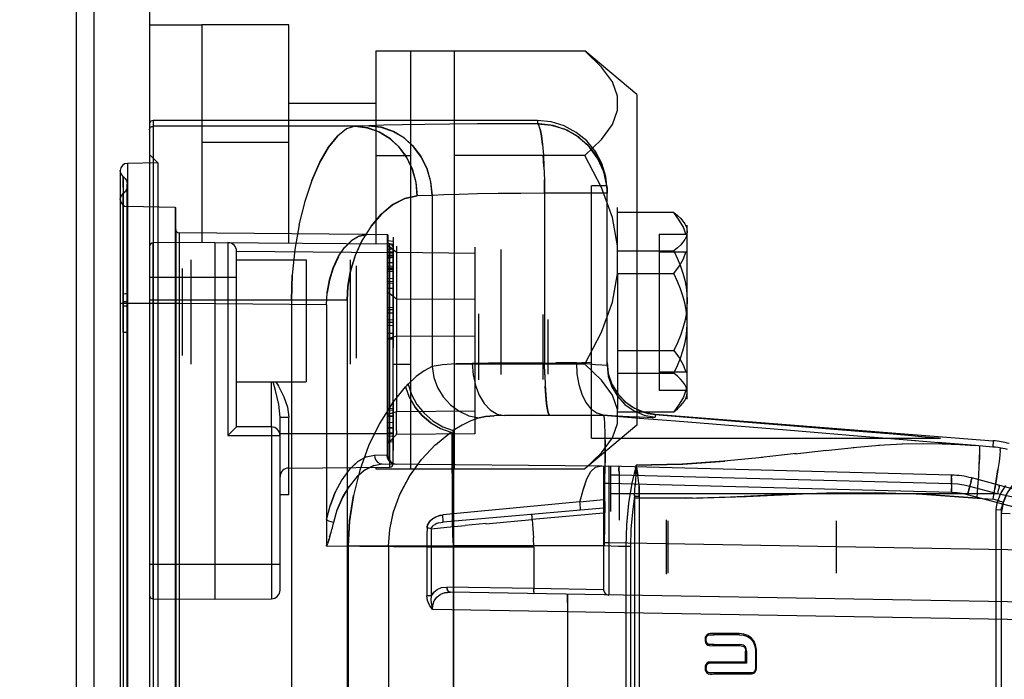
# Model space of a CAD drawing. Header units: millimetres. Extents: x 0 to 1249, y 0 to 420.
# Tile 70 of 104: x 382.91 to 386.69, y 262.34 to 264.86. Entities that reach past the tile are written whole.
import ezdxf

# ---------------------------------------------------------------- set-up
doc = ezdxf.new("R2010")
doc.units = ezdxf.units.MM
doc.header["$LTSCALE"] = 32.67
doc.linetypes.add('CENTER', pattern=[0.6, 0.375, -0.075, 0.075, -0.075])
doc.linetypes.add('PHANTOM', pattern=[0.8, 0.45, -0.05, 0.1, -0.05, 0.1, -0.05])
doc.layers.get('0').update_dxf_attribs({"linetype": 'CONTINUOUS'})
for name, color, linetype in [('ASSY', 7, 'CONTINUOUS'), ('AXIS', 7, 'CONTINUOUS'), ('CHAMFER', 7, 'CONTINUOUS'), ('CRV2', 7, 'CONTINUOUS'), ('DRIV_DIM', 7, 'CONTINUOUS'), ('ROUND', 7, 'CONTINUOUS')]:
    doc.layers.add(name, color=color, linetype=linetype)
doc.styles.get("Standard").update_dxf_attribs({"font": 'txt', "width": 0.8})
doc.dimstyles.new('DIMSTYLE_3', dxfattribs={"dimtxt": 3.8, "dimasz": 1.8, "dimexe": 2, "dimexo": 1.5, "dimgap": 0.95, "dimtad": 1, "dimdec": 3, "dimlfac": 15, "dimdsep": 46, "dimtxsty": 'STANDARD', "dimblk": 'OPEN', "dimblk1": 'OPEN', "dimblk2": 'OPEN', "dimcen": 0.09, "dimadec": 0, "dimazin": 0, "dimtp": 0.001, "dimtm": 0.001, "dimtfac": 1, "dimtdec": 3, "dimtofl": 0, "dimtmove": 0, "dimatfit": 3, "dimldrblk": 'OPEN', "dimfxl": 1, "dimtolj": 1, "dimarcsym": 0})

# ---------------------------------------------------------------- blocks, each defined once
blk = doc.blocks.new('_OPEN')
at = {"color": 0, "linetype": 'BYBLOCK'}
for p, q in [((0, 0), (-1, 0.342)), ((-1, -0.342), (0, 0)), ((-1, 0), (0, 0))]:
    blk.add_line(p, q, dxfattribs=at)
blk = doc.blocks.new('*D4')
at = {"layer": 'DRIV_DIM', "color": 2, "linetype": 'CONTINUOUS'}
for p, q in [((374.4739, 282.8771), (461.1618, 282.8771)), ((459.1618, 282.8771), (459.1618, 269.5438)), ((459.1618, 256.2104), (459.1618, 269.5438)), ((437.3264, 256.2104), (461.1618, 256.2104))]:
    blk.add_line(p, q, dxfattribs=at)
at = {"layer": 'DRIV_DIM', "color": 2, "linetype": 'CONTINUOUS', "xscale": 1.8, "yscale": 1.8, "zscale": 1.8}
for p, rotation in [((459.1618, 282.8771), 90), ((459.1618, 256.2104), 270)]:
    blk.add_blockref('_OPEN', p, dxfattribs=dict(at, rotation=rotation))

msp = doc.modelspace()

# ---------------------------------------------------------------- linework, layer by layer
at = {"color": 7, "linetype": 'CONTINUOUS'}
for p, q in [((383.943757, 264.843781), (383.610423, 264.843781)), ((383.610423, 264.843781), (383.610423, 264.010011)), ((383.943757, 264.007975), (383.943757, 264.843781)), ((384.27709, 264.743781), (385.078464, 264.743781)), ((384.27709, 264.743781), (384.27709, 264.005066)), ((384.410423, 264.743781), (384.410423, 263.143781)), ((384.57709, 264.743781), (384.57709, 263.143781)), ((385.27709, 264.577114), (385.078464, 264.743781)), ((383.943757, 264.393781), (383.610423, 264.393781)), ((384.27709, 264.343781), (384.410423, 264.343781)), ((385.078464, 264.343781), (384.57709, 264.343781)), ((383.660423, 264.010448), (383.42364, 264.008381)), ((383.660423, 264.010448), (384.33054, 264.0046)), ((383.660423, 264.010448), (383.660423, 262.643781)), ((383.743757, 263.303781), (383.743757, 263.976677)), ((384.343757, 263.162962), (384.343757, 263.991267)), ((384.343757, 263.543781), (384.410423, 263.543781)), ((385.078464, 263.543781), (384.57709, 263.543781)), ((383.910423, 262.679006), (383.910423, 263.341077)), ((383.743811, 263.303781), (383.710714, 263.270448)), ((383.87709, 263.303781), (383.743757, 263.303781)), ((385.27709, 263.310448), (385.078464, 263.143781)), ((383.943466, 263.146251), (384.33054, 263.149629)), ((383.943757, 263.043781), (383.943757, 263.146251)), ((384.27709, 263.149162), (384.27709, 263.143781)), ((384.27709, 263.143781), (385.078464, 263.143781)), ((383.943757, 263.043781), (383.910423, 263.043781)), ((383.42364, 262.645847), (383.660423, 262.643781)), ((383.660423, 262.643781), (383.877381, 262.645674))]:
    msp.add_line(p, q, dxfattribs=at)
at = {"color": 9, "linetype": 'CONTINUOUS'}
for p, q in [((383.410423, 264.463784), (383.410423, 257.423778)), ((383.423757, 264.477119), (383.423757, 257.410442)), ((384.198792, 264.455388), (383.423757, 264.455388)), ((384.250169, 264.457243), (384.198792, 264.455388)), ((384.89709, 264.477119), (384.89709, 264.46533)), ((384.902796, 264.465269), (384.89709, 264.46533)), ((383.441897, 264.315434), (383.410423, 264.347462)), ((384.921798, 264.29968), (384.919286, 264.345407)), ((383.441897, 264.315434), (383.325406, 264.313401)), ((383.325406, 264.313401), (383.325406, 257.574161)), ((383.298157, 264.285712), (383.298157, 257.602018)), ((383.298902, 264.279697), (383.298157, 264.285709)), ((383.301175, 264.273466), (383.298884, 264.279771)), ((383.309497, 264.263317), (383.304888, 264.267706)), ((383.30938, 264.263475), (383.309245, 264.263544)), ((383.309254, 264.263513), (383.317411, 264.255149)), ((383.309477, 264.263342), (383.317524, 264.254989)), ((383.30968, 264.262018), (383.309499, 264.263315)), ((383.309513, 264.221797), (383.30968, 264.262018)), ((383.309538, 264.263276), (383.309538, 264.263443)), ((383.30946, 264.237111), (383.309511, 264.178896)), ((383.317411, 264.255149), (383.322797, 264.24464)), ((383.322755, 264.244735), (383.324819, 264.23343)), ((383.324823, 257.654386), (383.324823, 264.233613)), ((384.923977, 264.198704), (384.923382, 264.250159)), ((385.162754, 264.227114), (385.103757, 264.227114)), ((383.309492, 264.197679), (383.309408, 264.197068)), ((383.309548, 264.197657), (383.309492, 264.1976)), ((384.492697, 264.190617), (384.436297, 264.188762)), ((384.492697, 264.190617), (384.492697, 263.534943)), ((385.163757, 264.198704), (384.923977, 264.198704)), ((384.923977, 264.198704), (384.923977, 263.548654)), ((385.163757, 263.540551), (385.163757, 264.210412)), ((383.309365, 264.094218), (383.309553, 264.179964)), ((383.509006, 264.14429), (383.325406, 264.147495)), ((384.005189, 264.167363), (383.983003, 264.077719)), ((383.509006, 264.14429), (383.509006, 257.743272)), ((383.983104, 264.078154), (383.966922, 263.983015)), ((383.309392, 264.050207), (383.309517, 263.812892)), ((383.309593, 263.985087), (383.309401, 264.0602)), ((384.243187, 264.040675), (383.52364, 264.046954)), ((384.321069, 264.039995), (384.321069, 263.194891)), ((384.323597, 264.039973), (384.323597, 263.194847)), ((383.42364, 262.645847), (383.42364, 264.008381)), ((383.710714, 264.010009), (383.710714, 263.270448)), ((384.343597, 264.013539), (384.323597, 264.016455)), ((384.343597, 264.002492), (384.323597, 264.006018)), ((384.343597, 264.001388), (384.323597, 264.004914)), ((384.356963, 263.971615), (384.323597, 263.998845)), ((384.33054, 263.149629), (384.33054, 264.0046)), ((384.33054, 263.971267), (383.743757, 263.976388)), ((383.966959, 263.98342), (383.957234, 263.885708)), ((384.343597, 263.984753), (384.323597, 263.9819)), ((384.323597, 263.976005), (384.343597, 263.974962)), ((384.323597, 263.961771), (384.343597, 263.962057)), ((384.33054, 263.971267), (384.343757, 263.971267)), ((384.65693, 263.968379), (384.356963, 263.971615)), ((383.309442, 263.940993), (383.309588, 263.859429)), ((384.323597, 263.95605), (384.343597, 263.955816)), ((384.323597, 263.954832), (384.343597, 263.955881)), ((384.323597, 263.950727), (384.343597, 263.95358)), ((384.323597, 263.93454), (384.343597, 263.933492)), ((384.323597, 263.933387), (384.343597, 263.932363)), ((383.957243, 263.886071), (383.954022, 263.788823)), ((383.954022, 263.788823), (383.957234, 263.885708)), ((384.343597, 263.912371), (384.323597, 263.911588)), ((384.323597, 263.911507), (384.343597, 263.91123)), ((384.323597, 263.907089), (384.343597, 263.90697)), ((384.323597, 263.899647), (384.343597, 263.900433)), ((383.309476, 263.855044), (383.309704, 263.782606)), ((383.410423, 263.877114), (383.743757, 263.877114)), ((384.323597, 263.873355), (384.343597, 263.872317)), ((384.323597, 263.861192), (384.343597, 263.861973)), ((383.309517, 263.812892), (383.3095, 258.016518)), ((383.309595, 263.815403), (383.309509, 263.767977)), ((384.323597, 263.834963), (384.343597, 263.833915)), ((384.356963, 263.792861), (384.323597, 263.820091)), ((383.510423, 263.777114), (383.298158, 263.777114)), ((384.167598, 263.788823), (383.410423, 263.788823)), ((383.510423, 263.776298), (383.510423, 258.111264)), ((384.088574, 263.771368), (383.52364, 263.776298)), ((383.52364, 263.776298), (383.52364, 258.111264)), ((383.954022, 263.788823), (383.954022, 258.098739)), ((384.167598, 263.788823), (384.167598, 258.098739)), ((384.65693, 263.791861), (384.356963, 263.792861)), ((383.30951, 263.767977), (383.309544, 258.053076)), ((384.323597, 263.761513), (384.343597, 263.762561)), ((384.323597, 263.753385), (384.343597, 263.754179)), ((384.323597, 263.741526), (384.343597, 263.740477)), ((384.323597, 263.741132), (384.343597, 263.740092)), ((384.917105, 263.734844), (384.917105, 263.486051)), ((384.93693, 263.714844), (384.93693, 263.506051)), ((383.309469, 263.667352), (383.324823, 263.667318)), ((384.323597, 263.693815), (384.343597, 263.692767)), ((384.356963, 263.651248), (384.323597, 263.640847)), ((384.323597, 263.644224), (384.343597, 263.643233)), ((384.323597, 263.641513), (384.343597, 263.640465)), ((384.65693, 263.650248), (384.356963, 263.651248)), ((384.923977, 263.548654), (384.975235, 263.54897)), ((384.924582, 263.503309), (384.923977, 263.548655)), ((385.023493, 263.549586), (384.9669, 263.548897)), ((385.046037, 263.550002), (385.007953, 263.54935)), ((384.492697, 263.534943), (384.499723, 263.493527)), ((384.924544, 263.504811), (384.926191, 263.460591)), ((384.339467, 263.393298), (384.391702, 263.4576)), ((384.339553, 263.393378), (384.29148, 263.316826)), ((384.356963, 263.362018), (384.323597, 263.351617)), ((384.65693, 263.364635), (384.356963, 263.362018)), ((383.910423, 263.341077), (383.943466, 263.341077)), ((383.943466, 263.146251), (383.943466, 263.341077)), ((385.14979, 263.347664), (384.770764, 263.347456)), ((384.998909, 263.348839), (385.052372, 263.349107)), ((385.085373, 263.349335), (385.149879, 263.349942)), ((385.348053, 263.352882), (385.348053, 263.341199)), ((383.877296, 263.294018), (383.877381, 263.270448)), ((384.291619, 263.317039), (384.249741, 263.230878)), ((384.505522, 263.235755), (384.565029, 263.28408)), ((384.533563, 263.304773), (384.574226, 263.290564)), ((384.574226, 263.290564), (384.574528, 263.179553)), ((383.710714, 263.270448), (383.910423, 263.270448)), ((383.877381, 263.270448), (383.877381, 262.645674)), ((384.343757, 263.277119), (383.910423, 263.277119)), ((384.356963, 263.274496), (384.323597, 263.240838)), ((384.65693, 263.277114), (384.356963, 263.274496)), ((385.103757, 263.260448), (386.439956, 263.260448)), ((386.346964, 263.2504), (386.138344, 263.26736)), ((386.464576, 263.240953), (386.282972, 263.255579)), ((386.575729, 263.232127), (386.42949, 263.243761)), ((386.6436, 263.250826), (386.64172, 263.226965)), ((384.452149, 263.178931), (384.505944, 263.236129)), ((385.883405, 263.20102), (386.004921, 263.214691)), ((386.000467, 263.214205), (386.110537, 263.22559)), ((386.106813, 263.225236), (386.20698, 263.23382)), ((386.204124, 263.233611), (386.295055, 263.239002)), ((386.293061, 263.238915), (386.375323, 263.240782)), ((386.374029, 263.240777), (386.448451, 263.23964)), ((386.575729, 263.232126), (386.514783, 263.236427)), ((386.64172, 263.226965), (386.575729, 263.232126)), ((384.321069, 263.194891), (384.272306, 263.195321)), ((384.272306, 263.195321), (384.273745, 263.185103)), ((384.323597, 263.194847), (384.321069, 263.194891)), ((384.574528, 263.179553), (384.574729, 263.025355)), ((385.888214, 263.201569), (385.754084, 263.186586)), ((384.292635, 263.163804), (384.302232, 263.161989)), ((384.302232, 263.161989), (385.143437, 263.154648)), ((385.150423, 263.154474), (385.150423, 262.680102)), ((386.48356, 263.119565), (385.1699, 263.153964)), ((385.17709, 263.153776), (385.17709, 262.980279)), ((384.147365, 263.101833), (384.121867, 263.054065)), ((384.204533, 263.112529), (384.174771, 263.076314)), ((385.209551, 263.119604), (385.17709, 263.119604)), ((386.48356, 263.086243), (385.209551, 263.119604)), ((385.209551, 263.119604), (385.209551, 262.946957)), ((386.48356, 263.119565), (386.483775, 263.117902)), ((386.483734, 263.093716), (386.48356, 263.086243)), ((386.483618, 263.081717), (386.483813, 263.094475)), ((386.483892, 263.112922), (386.483777, 263.117857)), ((386.483914, 263.107014), (386.483811, 263.094317)), ((386.483851, 263.100641), (386.483913, 263.106941)), ((386.483905, 263.105004), (386.483891, 263.113009)), ((386.558521, 263.096128), (386.555479, 263.083925)), ((386.558025, 263.094112), (386.559883, 263.101874)), ((386.559867, 263.101804), (386.560913, 263.10662)), ((386.561108, 263.108321), (386.560919, 263.106656)), ((389.257678, 262.385777), (386.561108, 263.108321)), ((384.121949, 263.054193), (384.102088, 263.00185)), ((385.170074, 263.087301), (385.150423, 263.087301)), ((386.482979, 263.052921), (385.170074, 263.087301)), ((385.170074, 263.087301), (385.170074, 262.860074)), ((386.483622, 263.081899), (386.482979, 263.052921)), ((386.482979, 263.052921), (386.483336, 263.067686)), ((386.659029, 263.047807), (386.553353, 263.076123)), ((385.059186, 263.016387), (384.533727, 262.967009)), ((384.574729, 263.02536), (384.574804, 262.848083)), ((385.150423, 263.024902), (385.059209, 263.016223)), ((386.659029, 263.047807), (385.17709, 263.047807)), ((385.268832, 263.03967), (385.268763, 263.030617)), ((385.491415, 263.03079), (385.268763, 263.030617)), ((385.268763, 263.030617), (385.268763, 261.378319)), ((385.273011, 263.039323), (385.268832, 263.03967)), ((385.272872, 263.039331), (385.279387, 263.039036)), ((385.2792, 263.039042), (385.286978, 263.038847)), ((385.286978, 263.038848), (385.286929, 263.030617)), ((385.286929, 263.030617), (385.286929, 261.378319)), ((387.374782, 262.821591), (386.545017, 263.043926)), ((386.581543, 263.031584), (386.642747, 263.026809)), ((386.660979, 263.021921), (386.642746, 263.026796)), ((386.796271, 263.018056), (386.659029, 263.047808)), ((386.668607, 263.019583), (386.660979, 263.021921)), ((386.67454, 263.017793), (386.679129, 263.016444)), ((386.678994, 263.016482), (386.680716, 263.016028)), ((384.330584, 262.911347), (384.345071, 262.979323)), ((385.150423, 262.993095), (384.535241, 262.939273)), ((386.653128, 262.986384), (386.653128, 261.335839)), ((386.673753, 262.984999), (386.675515, 262.995388)), ((386.673757, 262.984994), (386.673757, 258.902568)), ((384.095889, 262.944518), (384.088574, 262.948328)), ((384.09573, 262.944586), (384.105451, 262.94119)), ((384.105256, 262.941246), (384.11621, 262.938675)), ((384.534519, 262.95883), (384.533727, 262.967009)), ((384.535113, 262.951037), (384.534519, 262.958831)), ((384.535241, 262.939273), (384.535482, 262.94077)), ((384.699564, 262.93338), (384.876022, 262.949164)), ((384.875324, 262.961585), (384.875449, 262.95771)), ((384.875326, 262.964728), (384.875326, 262.961485)), ((384.875444, 262.957825), (384.875687, 262.95351)), ((384.875679, 262.953634), (384.876022, 262.949164)), ((385.150422, 262.973171), (384.876022, 262.949164)), ((384.105862, 262.899803), (384.107655, 262.905739)), ((384.107453, 262.90506), (384.109271, 262.911289)), ((384.109116, 262.910749), (384.110953, 262.917313)), ((384.110843, 262.916911), (384.112686, 262.923852)), ((384.112618, 262.923588), (384.114449, 262.930956)), ((384.114418, 262.930826), (384.11621, 262.938675)), ((384.489582, 262.914108), (384.485202, 262.915156)), ((384.489582, 262.914108), (384.489532, 262.656655)), ((384.489582, 262.914108), (384.549419, 262.919701)), ((384.489582, 262.914108), (384.491236, 262.918824)), ((384.494491, 262.92317), (384.491238, 262.918821)), ((384.549285, 262.919682), (384.620071, 262.926178)), ((384.699638, 262.933401), (384.620003, 262.926177)), ((384.096117, 262.86965), (384.097057, 262.872495)), ((384.10033, 262.882439), (384.103275, 262.89155)), ((384.102924, 262.890451), (384.104652, 262.895904)), ((384.104351, 262.894945), (384.106113, 262.900623)), ((384.882501, 262.843751), (384.8818, 262.878969)), ((384.473227, 262.843843), (384.088868, 262.847197)), ((384.090734, 262.853307), (384.090335, 262.852151)), ((384.326069, 262.847291), (384.171883, 262.847291)), ((384.171883, 262.847291), (384.171883, 259.04027)), ((384.573757, 262.847427), (384.326069, 262.847291)), ((384.326069, 262.847291), (384.326069, 259.04027)), ((384.489532, 262.843846), (384.473227, 262.843843)), ((384.473227, 262.843751), (384.473227, 262.656655)), ((384.882501, 262.843751), (384.489532, 262.843751)), ((385.152174, 262.8484), (384.573757, 262.848083)), ((384.574804, 262.848083), (384.574783, 258.949363)), ((384.882501, 262.843751), (384.882501, 262.685097)), ((385.170074, 262.860074), (385.150423, 262.860074)), ((387.374782, 262.821591), (385.170074, 262.860074)), ((385.253485, 262.845805), (385.235319, 262.845805)), ((385.235319, 262.845805), (385.235319, 261.378319)), ((385.253485, 262.845805), (385.253485, 261.378319)), ((383.910423, 262.777114), (383.410423, 262.777114)), ((384.882501, 262.685098), (384.549796, 262.690687)), ((384.882501, 262.685097), (384.882468, 262.680666)), ((385.150381, 262.680421), (384.882501, 262.685097)), ((385.169933, 262.70373), (385.170005, 262.665119)), ((384.489532, 262.656655), (384.473227, 262.656655)), ((384.499154, 262.670517), (384.48952, 262.656655)), ((384.501452, 262.637323), (384.510956, 262.651446)), ((384.510845, 262.65132), (384.524447, 262.662096)), ((384.54203, 262.668687), (384.563667, 262.670689)), ((388.447367, 262.602899), (384.563667, 262.670689)), ((384.882663, 262.672676), (384.882888, 262.669444)), ((384.882882, 262.669512), (384.883174, 262.667093)), ((385.170005, 262.665119), (385.170074, 262.660105)), ((384.494543, 262.605229), (384.496159, 262.621572)), ((388.440113, 262.536386), (384.494543, 262.605229)), ((384.49612, 262.621379), (384.501539, 262.637501)), ((385.573817, 262.508028), (385.57384, 262.512142)), ((385.670001, 262.508028), (385.670024, 262.512144)), ((385.551708, 262.47195), (385.550109, 262.468169)), ((385.574443, 262.470499), (385.574477, 262.466375)), ((385.670626, 262.470499), (385.670649, 262.466385)), ((385.731815, 262.451044), (385.73595, 262.451181)), ((385.698118, 262.444597), (385.694026, 262.444597)), ((385.538854, 262.380538), (385.542945, 262.380538)), ((385.569058, 262.399302), (385.569081, 262.403416)), ((385.731857, 262.398021), (385.73601, 262.398023)), ((385.573727, 262.361773), (385.57375, 262.357659)), ((385.716747, 262.361825), (385.717022, 262.357719))]:
    msp.add_line(p, q, dxfattribs=at)
at = {"color": 6, "linetype": 'CONTINUOUS'}
for p, q in [((384.89709, 264.477119), (383.423757, 264.477119)), ((383.441897, 264.315434), (383.441897, 257.572128)), ((385.103757, 263.260448), (385.103757, 264.227114)), ((383.510423, 263.776298), (383.510423, 264.144268)), ((385.203704, 263.997655), (385.203757, 264.143781)), ((385.418856, 264.125408), (385.203757, 264.125408)), ((385.470423, 263.410815), (385.470423, 264.076747)), ((383.510424, 264.060287), (383.51042, 263.776298)), ((383.52364, 264.046954), (383.52364, 263.776298)), ((384.323597, 264.039973), (384.243187, 264.040675)), ((385.363757, 264.042791), (385.465641, 264.042791)), ((385.363757, 264.042791), (385.363757, 263.444771)), ((385.470423, 264.03894), (385.465641, 264.042791)), ((384.343597, 264.030252), (384.343597, 263.800641)), ((384.323597, 263.961771), (384.343597, 263.961005)), ((384.356963, 263.971615), (384.356963, 263.792861)), ((384.65693, 263.99257), (384.65693, 263.277114)), ((384.75693, 263.983333), (384.75693, 263.504229)), ((385.203757, 263.977972), (385.418856, 263.977972)), ((385.465641, 263.973834), (385.363757, 263.973834)), ((385.470423, 263.969983), (385.465641, 263.973834)), ((383.570423, 263.543781), (383.570423, 263.94378)), ((384.180423, 263.543781), (384.180423, 263.943781)), ((384.323597, 263.95605), (384.343597, 263.954785)), ((383.53709, 263.577115), (383.53709, 263.910447)), ((384.203757, 263.567115), (384.203757, 263.920447)), ((384.323597, 263.918972), (384.343597, 263.920315)), ((384.323597, 263.911507), (384.343597, 263.912201)), ((385.203754, 263.890459), (385.203704, 263.370718)), ((385.203757, 263.891217), (385.418856, 263.891217)), ((384.323597, 263.855055), (384.343597, 263.856103)), ((384.343597, 263.833798), (384.323597, 263.834847)), ((383.52364, 263.776298), (383.510423, 263.776298)), ((384.088574, 263.771368), (384.088574, 262.850354)), ((384.343597, 263.800254), (384.343597, 263.607307)), ((384.670263, 263.736998), (384.670263, 263.483897)), ((384.323597, 263.713779), (384.343597, 263.714827)), ((384.323597, 263.705283), (384.343597, 263.705483)), ((384.357007, 263.720382), (384.357065, 263.690388)), ((384.323597, 263.662459), (384.343597, 263.663487)), ((384.323597, 263.661722), (384.343597, 263.66277)), ((384.357065, 263.690388), (384.356963, 263.651248)), ((384.356963, 263.651248), (384.356963, 263.362018)), ((385.203757, 263.596345), (385.418856, 263.596345)), ((385.203757, 263.509589), (385.418856, 263.509589)), ((385.465641, 263.513728), (385.363757, 263.513728)), ((385.470423, 263.517579), (385.465641, 263.513728)), ((385.363757, 263.444771), (385.465641, 263.444771)), ((385.470423, 263.448621), (385.465641, 263.444771)), ((384.343597, 263.406921), (384.343597, 263.213974)), ((384.323597, 263.374847), (384.343597, 263.375895)), ((384.323597, 263.36818), (384.343597, 263.369228)), ((385.203757, 263.362154), (385.418856, 263.362154)), ((384.323597, 263.347873), (384.343597, 263.346825)), ((384.323597, 263.346854), (384.343597, 263.343817)), ((384.323597, 263.32128), (384.343597, 263.322328)), ((385.14744, 263.350289), (385.149879, 263.349942)), ((385.149879, 263.349942), (385.14979, 263.347664)), ((385.347995, 263.351408), (385.640002, 263.327772)), ((385.348053, 263.352882), (386.6436, 263.250826)), ((385.640002, 263.327772), (385.86279, 263.309633)), ((384.323597, 263.302311), (384.343597, 263.30336)), ((384.323597, 263.301047), (384.343597, 263.299999)), ((384.323597, 263.282103), (384.343597, 263.281054)), ((385.86279, 263.309633), (386.032734, 263.295699)), ((386.032734, 263.295699), (386.162085, 263.285)), ((386.162085, 263.285), (386.259421, 263.276855)), ((384.323597, 263.268389), (384.343597, 263.269437)), ((384.323597, 263.254847), (384.343597, 263.253799)), ((384.323597, 263.24818), (384.343597, 263.247132)), ((384.323597, 263.24818), (384.343597, 263.247131)), ((384.356963, 263.274496), (384.357077, 263.278345)), ((386.259421, 263.276855), (386.331229, 263.270751)), ((386.331229, 263.270751), (386.38238, 263.266296)), ((386.38238, 263.266296), (386.416563, 263.263191)), ((386.439956, 263.260448), (386.440896, 263.260522)), ((386.670485, 263.213289), (386.668673, 263.195939)), ((386.670485, 263.213289), (386.670886, 263.222885)), ((385.155223, 263.081357), (385.155894, 263.16678)), ((386.66868, 263.196), (386.665533, 263.171608)), ((385.086092, 263.105479), (385.100874, 263.1336)), ((385.10077, 263.133463), (385.118922, 263.14977)), ((385.118813, 263.149716), (385.143186, 263.15465)), ((385.14394, 263.154644), (385.1699, 263.153964)), ((385.275176, 263.157984), (385.273399, 263.121698)), ((385.273416, 263.122104), (385.275176, 263.157984)), ((385.275176, 263.157984), (385.2814, 263.119436)), ((385.072577, 263.066108), (385.086132, 263.105582)), ((385.273416, 263.122104), (385.2715, 263.080968)), ((385.268831, 263.03967), (385.271553, 263.081968)), ((385.286119, 263.078238), (385.286978, 263.038848)), ((386.690783, 263.080007), (386.67285, 263.051097)), ((385.154461, 263.017933), (385.152174, 262.8484)), ((386.672878, 263.051152), (386.660979, 263.021921)), ((386.692214, 263.045282), (386.680716, 263.016028)), ((385.060413, 262.98522), (385.060933, 262.986552)), ((386.673753, 262.984999), (386.653128, 262.986384)), ((385.390423, 262.947948), (385.390423, 262.739614)), ((385.395735, 262.943781), (385.395735, 262.743781)), ((386.041757, 262.943781), (386.041757, 262.743781)), ((386.708137, 262.971144), (386.673762, 262.972513)), ((384.088574, 262.850921), (384.088721, 262.847197)), ((384.088721, 262.847197), (384.088574, 262.850354)), ((384.573757, 262.860445), (384.573757, 259.027117)), ((385.011866, 262.596199), (385.011866, 259.291362)), ((385.670001, 262.508028), (385.573817, 262.508028)), ((385.670024, 262.512144), (385.573857, 262.512155)), ((385.574443, 262.470499), (385.670626, 262.470499)), ((385.574466, 262.466385), (385.670649, 262.466385)), ((385.731815, 262.451044), (385.732082, 262.433775)), ((385.736231, 262.434069), (385.73595, 262.451204)), ((385.694026, 262.403416), (385.694026, 262.444597)), ((385.698118, 262.444597), (385.698118, 262.399302)), ((385.732082, 262.433775), (385.731857, 262.398021)), ((385.736013, 262.398023), (385.736231, 262.434069)), ((385.698118, 262.399302), (385.569058, 262.399302)), ((385.698118, 262.399302), (385.694026, 262.403416)), ((385.573727, 262.361773), (385.563778, 262.361593)), ((385.716747, 262.361825), (385.573727, 262.361773)), ((385.57375, 262.357659), (385.717022, 262.357719))]:
    msp.add_line(p, q, dxfattribs=at)
at = {"color": 7, "linetype": 'CONTINUOUS'}
for points in [[(385.078464, 264.343781), (385.142673, 264.405308), (385.183861, 264.462664), (385.203754, 264.51712), (385.203704, 264.570718), (385.183743, 264.625114), (385.142574, 264.682365), (385.078464, 264.743781)], [(385.078464, 263.543781), (385.142673, 263.666834), (385.183861, 263.781547), (385.203754, 263.890459), (385.203704, 263.997655), (385.183743, 264.106448), (385.142574, 264.22095), (385.078464, 264.343781)], [(385.078464, 263.143781), (385.142673, 263.205308), (385.183861, 263.262664), (385.203754, 263.31712), (385.203704, 263.370718), (385.183743, 263.425114), (385.142574, 263.482365), (385.078464, 263.543781)], [(383.87709, 263.303781), (383.877165, 263.310596), (383.877235, 263.330577), (383.877376, 263.477114)]]:
    msp.add_lwpolyline(points, dxfattribs=at)
at = {"color": 6, "linetype": 'CONTINUOUS'}
for points in [[(383.423757, 264.477119), (383.418654, 264.476104), (383.414329, 264.473214), (383.411438, 264.468888), (383.410423, 264.463784)], [(385.163757, 264.210412), (385.158632, 264.262448), (385.143456, 264.312482), (385.118811, 264.358593), (385.085645, 264.399009), (385.045235, 264.432176), (384.999131, 264.456821), (384.949109, 264.471996), (384.89709, 264.477119)], [(385.162754, 264.227114), (385.163008, 264.224804), (385.163475, 264.217907), (385.163757, 264.206452)], [(385.418856, 264.125408), (385.432995, 264.113873), (385.444623, 264.10289), (385.453965, 264.092306), (385.461171, 264.081982), (385.466311, 264.071808), (385.469394, 264.061731), (385.470423, 264.05169)], [(385.465641, 264.042791), (385.455766, 264.069144), (385.440361, 264.096383), (385.418856, 264.125408)], [(384.157661, 263.990228), (384.184595, 264.017371), (384.213445, 264.034672), (384.243187, 264.040675)], [(384.243187, 264.040675), (384.213902, 264.034853), (384.185063, 264.017742), (384.157962, 263.990651)], [(385.470423, 264.05169), (385.469394, 264.041648), (385.46631, 264.03157), (385.461169, 264.021396), (385.453963, 264.011072), (385.444621, 264.000489), (385.432993, 263.989506), (385.418856, 263.977972)], [(384.088574, 263.771368), (384.091274, 263.818564), (384.099804, 263.866771), (384.114145, 263.912989), (384.133727, 263.954714), (384.157962, 263.990651)], [(384.357002, 263.995583), (384.357038, 263.992749), (384.357078, 263.984565), (384.356963, 263.971615)], [(385.418856, 263.977972), (385.432995, 263.948116), (385.444623, 263.919685), (385.453965, 263.89229), (385.461171, 263.865568), (385.466311, 263.839233), (385.469394, 263.813149), (385.470423, 263.787159)], [(385.418856, 263.891217), (385.440576, 263.920538), (385.455934, 263.947804), (385.465641, 263.973834)], [(384.133927, 263.954959), (384.1142, 263.912499), (384.099765, 263.865693), (384.091278, 263.817796)], [(385.470423, 263.700403), (385.469394, 263.726396), (385.46631, 263.752482), (385.461169, 263.778818), (385.453963, 263.805541), (385.444621, 263.832935), (385.432993, 263.861363), (385.418856, 263.891217)], [(384.356963, 263.792861), (384.357078, 263.772995), (384.357007, 263.720382)], [(385.470423, 263.787159), (385.469394, 263.761166), (385.46631, 263.73508), (385.461169, 263.708744), (385.453963, 263.682021), (385.444621, 263.654627), (385.432993, 263.626199), (385.418856, 263.596345)], [(385.418856, 263.509589), (385.432995, 263.539446), (385.444623, 263.567877), (385.453965, 263.595272), (385.461171, 263.621994), (385.466311, 263.648329), (385.469394, 263.674413), (385.470423, 263.700403)], [(385.418856, 263.596345), (385.440576, 263.567023), (385.455934, 263.539758), (385.465641, 263.513728)], [(385.046037, 263.550001), (385.047834, 263.507014), (385.054744, 263.466112), (385.06643, 263.429155), (385.082346, 263.397822), (385.101764, 263.373544), (385.123796, 263.357445), (385.14744, 263.350289)], [(385.163757, 263.550955), (385.168303, 263.508912), (385.182299, 263.467656), (385.206366, 263.428874)], [(385.470423, 263.435872), (385.469394, 263.445914), (385.46631, 263.455991), (385.461169, 263.466166), (385.453963, 263.47649), (385.444621, 263.487073), (385.432993, 263.498056), (385.418856, 263.509589)], [(385.465641, 263.444771), (385.455766, 263.418418), (385.440361, 263.391179), (385.418856, 263.362154)], [(385.418856, 263.362154), (385.432995, 263.373688), (385.444623, 263.384672), (385.453965, 263.395256), (385.461171, 263.405579), (385.466311, 263.415754), (385.469394, 263.425831), (385.470423, 263.435872)], [(385.206366, 263.428874), (385.235061, 263.399179), (385.269239, 263.376011), (385.307447, 263.360356), (385.348053, 263.352882)], [(385.206366, 263.428874), (385.231919, 263.401428), (385.259791, 263.380578), (385.289478, 263.365418), (385.319354, 263.355885), (385.348053, 263.351403)], [(384.357016, 263.290155), (384.357077, 263.333941), (384.356963, 263.362018)], [(385.149808, 263.347641), (385.152282, 263.338585), (385.15412, 263.315211), (385.155325, 263.278012), (385.155905, 263.228035), (385.155894, 263.16678)], [(384.357016, 263.290155), (384.357077, 263.278343), (384.356963, 263.274496)], [(384.568456, 263.281787), (384.567127, 263.283164), (384.565029, 263.284081)], [(384.567128, 263.283163), (384.568442, 263.281788), (384.569226, 263.28017), (384.5697, 263.278376), (384.569996, 263.276421)], [(384.570269, 263.271997), (384.570197, 263.274266), (384.570017, 263.276381), (384.569705, 263.278345), (384.569242, 263.28016)], [(384.57017, 263.274305), (384.570257, 263.272024), (384.570275, 263.269574)], [(384.570279, 263.269541), (384.570224, 263.219405), (384.570408, 263.15951), (384.570696, 263.091648), (384.570909, 263.017946), (384.571603, 262.940259), (384.573757, 262.860445)], [(384.573757, 262.860445), (384.571518, 262.940322), (384.570787, 263.01804), (384.57069, 263.09171), (384.570524, 263.159514), (384.570311, 263.21939), (384.570269, 263.271997)], [(385.155803, 263.149456), (385.155959, 263.209754), (385.155619, 263.260462)], [(386.416563, 263.263191), (386.430781, 263.261804), (386.435416, 263.261311), (386.43854, 263.260942), (386.440324, 263.260682), (386.440896, 263.260522)], [(386.661223, 263.224548), (386.651499, 263.225908), (386.64172, 263.226965)], [(386.698343, 263.217245), (386.689232, 263.219402), (386.680077, 263.221283), (386.661223, 263.224548)], [(386.665546, 263.171702), (386.661168, 263.141224), (386.655744, 263.105846), (386.649516, 263.067163)], [(385.286978, 263.038848), (385.286119, 263.078238), (385.281401, 263.119434), (385.275176, 263.157984)], [(386.642746, 263.026796), (386.649527, 263.067228), (386.655761, 263.10595), (386.661185, 263.141336)], [(385.059175, 263.01622), (385.072602, 263.066185), (385.086092, 263.105479)], [(385.153246, 262.929125), (385.154323, 263.00764), (385.155372, 263.095962)], [(385.061075, 262.995827), (385.060683, 263.002588), (385.060034, 263.009683), (385.059186, 263.016387)], [(385.060413, 262.98522), (385.060933, 262.986552), (385.061162, 262.990248), (385.061075, 262.995827)], [(385.012268, 262.629541), (385.012296, 262.643342), (385.012204, 262.653933), (385.011998, 262.660593), (385.011691, 262.662869)], [(385.011691, 262.662869), (385.011998, 262.660596), (385.012204, 262.65395), (385.012296, 262.643381), (385.012268, 262.629599), (385.012122, 262.613504), (385.011866, 262.596226)], [(385.573857, 262.512155), (385.56617, 262.512355), (385.559086, 262.512305), (385.552563, 262.511236), (385.547004, 262.508619), (385.542763, 262.504182), (385.540046, 262.498196), (385.538909, 262.491269), (385.539219, 262.484082), (385.541167, 262.477242), (385.544969, 262.471643), (385.550109, 262.468169)], [(385.551708, 262.47195), (385.549207, 262.473347), (385.547126, 262.47521), (385.545442, 262.477582), (385.544145, 262.480568), (385.543303, 262.484181), (385.542959, 262.488197), (385.54307, 262.492315), (385.543658, 262.496132), (385.544726, 262.499433), (385.546224, 262.502142), (385.54814, 262.504313), (385.550455, 262.505964), (385.553244, 262.507127), (385.556543, 262.507827), (385.560304, 262.508152), (385.564421, 262.508205), (385.573817, 262.508028)], [(385.670001, 262.508028), (385.686957, 262.506507), (385.70139, 262.501634), (385.7134, 262.493101), (385.722918, 262.481364), (385.729108, 262.467636), (385.731815, 262.451044)], [(385.73595, 262.451204), (385.732926, 262.469209), (385.725858, 262.484412), (385.715652, 262.496653), (385.702636, 262.505518), (385.687256, 262.51055), (385.670024, 262.512144)], [(385.550109, 262.468169), (385.555537, 262.466611), (385.561471, 262.466095), (385.567794, 262.466196), (385.574479, 262.466375)], [(385.574443, 262.470499), (385.569688, 262.470416), (385.565344, 262.470306), (385.56138, 262.470311), (385.557782, 262.470529), (385.554535, 262.471049), (385.551708, 262.47195)], [(385.698118, 262.444597), (385.69711, 262.454157), (385.693634, 262.461957), (385.687504, 262.46743), (385.679752, 262.469913), (385.670626, 262.470499)], [(385.670649, 262.466387), (385.67783, 262.466093), (385.684158, 262.464571), (385.689054, 262.461103), (385.692233, 262.45626), (385.693684, 262.450665), (385.694026, 262.444597)], [(385.694026, 262.403416), (385.560453, 262.403431), (385.552807, 262.40249), (385.546319, 262.399411), (385.541909, 262.394145), (385.539575, 262.387721), (385.538854, 262.380538)], [(385.538854, 262.380538), (385.539589, 262.373427), (385.541892, 262.3671), (385.545997, 262.361975), (385.551802, 262.358802), (385.558589, 262.357534), (385.565867, 262.357441), (385.57375, 262.357659)], [(385.569058, 262.399302), (385.564678, 262.399323), (385.560612, 262.399271), (385.556903, 262.399007), (385.553616, 262.398419), (385.550771, 262.397393), (385.54843, 262.395855), (385.546498, 262.39383), (385.544966, 262.391301), (385.543844, 262.388221), (385.54317, 262.384633), (385.542945, 262.380538)], [(385.563778, 262.361593), (385.559384, 262.361697), (385.555413, 262.362156), (385.552019, 262.363097), (385.549257, 262.364585), (385.547051, 262.36657), (385.545297, 262.36912), (385.543996, 262.37232), (385.543207, 262.376138), (385.542945, 262.380538)], [(385.731857, 262.398021), (385.731953, 262.392053), (385.732071, 262.386639), (385.732044, 262.381719), (385.731751, 262.377258), (385.731067, 262.373277), (385.729892, 262.369892), (385.728246, 262.36717), (385.726168, 262.365053), (385.7236, 262.363453), (385.720499, 262.362369), (385.716747, 262.361825)], [(385.717022, 262.357719), (385.723174, 262.358962), (385.728681, 262.362026), (385.73282, 262.366744), (385.735156, 262.372574), (385.7361, 262.37885), (385.736284, 262.385212), (385.736129, 262.391594), (385.736013, 262.398023)]]:
    msp.add_lwpolyline(points, dxfattribs=at)
at = {"color": 9, "linetype": 'CONTINUOUS'}
for points in [[(383.410423, 264.442057), (383.410677, 264.444646), (383.411429, 264.447137), (383.412651, 264.449434), (383.414329, 264.451484), (383.416339, 264.453135), (383.418633, 264.454365), (383.421121, 264.455125), (383.423757, 264.455388)], [(384.198792, 264.455388), (384.165169, 264.444984), (384.130673, 264.418024), (384.096124, 264.375228), (384.062849, 264.318022), (384.032167, 264.248158), (384.005019, 264.166872)], [(384.198792, 264.455388), (384.244683, 264.449917), (384.288136, 264.43501), (384.327895, 264.41141), (384.363522, 264.37937), (384.393555, 264.339628), (384.416603, 264.293148), (384.431113, 264.241957), (384.436297, 264.188762)], [(384.436297, 264.188762), (384.431424, 264.24028), (384.418145, 264.289061), (384.397122, 264.333695), (384.368581, 264.373691), (384.33318, 264.407405), (384.291776, 264.43328), (384.246177, 264.449569), (384.198792, 264.455388)], [(384.89709, 264.46533), (384.780059, 264.464968), (384.667384, 264.464308), (384.561555, 264.463363), (384.464915, 264.462155), (384.379597, 264.46071), (384.307484, 264.459061), (384.250169, 264.457243)], [(384.250169, 264.457243), (384.297014, 264.451849), (384.341441, 264.436915), (384.38205, 264.413328), (384.418438, 264.381291), (384.449107, 264.341542), (384.47263, 264.295051), (384.487473, 264.243795), (384.492697, 264.190617)], [(384.492697, 264.190617), (384.48779, 264.242116), (384.474206, 264.290957), (384.452751, 264.335602), (384.42361, 264.375605), (384.387453, 264.409322), (384.345164, 264.435182), (384.298541, 264.4515), (384.250169, 264.457243)], [(384.89709, 264.46533), (384.948886, 264.460252), (384.998709, 264.445212), (385.044661, 264.420783), (385.085652, 264.387237), (385.118686, 264.347027), (385.143279, 264.301167), (385.158496, 264.251405), (385.163757, 264.198704)], [(384.915939, 264.38562), (384.911884, 264.418807), (384.907273, 264.443721), (384.902279, 264.459426), (384.89709, 264.46533)], [(385.162238, 264.227114), (385.150825, 264.280727), (385.128687, 264.330874), (385.09676, 264.375434), (385.056394, 264.412525), (385.009296, 264.440578), (384.957455, 264.458409), (384.902796, 264.465269)], [(384.03211, 264.248021), (384.062947, 264.31823), (384.096062, 264.375146), (384.13074, 264.41809)], [(384.907276, 264.443698), (384.911893, 264.418736), (384.915953, 264.385484)], [(384.915939, 264.38562), (384.919301, 264.345213), (384.921809, 264.299467)], [(384.921798, 264.29968), (384.923386, 264.25), (384.923977, 264.198704)], [(383.304888, 264.267706), (383.301119, 264.273569), (383.298859, 264.279866), (383.298158, 264.285922)], [(383.30928, 264.263478), (383.304746, 264.26788), (383.301108, 264.273603)], [(383.309272, 264.263502), (383.309533, 264.262152), (383.30955, 264.257539), (383.30946, 264.237111)], [(383.324823, 264.227464), (383.322865, 264.215999), (383.317622, 264.205596), (383.309408, 264.197068)], [(383.324823, 264.227912), (383.322868, 264.216517), (383.317675, 264.20617), (383.309549, 264.197658)], [(383.298157, 264.175265), (383.298914, 264.181292), (383.301208, 264.187538), (383.304937, 264.19329), (383.309549, 264.197657)], [(383.309442, 263.940993), (383.309257, 264.081893), (383.309328, 264.129263), (383.309444, 264.16585), (383.309388, 264.189409), (383.309585, 264.197531), (383.309549, 264.197658)], [(383.309408, 264.197068), (383.309327, 264.182688), (383.309487, 264.149999), (383.30936, 264.019168)], [(384.436297, 264.188762), (384.389024, 264.179246), (384.342684, 264.155163), (384.298908, 264.118816), (384.259297, 264.072611), (384.225443, 264.01915), (384.198819, 263.960601), (384.180579, 263.900179), (384.170566, 263.841944), (384.167598, 263.788823)], [(384.259105, 264.072348), (384.298222, 264.118134), (384.341717, 264.154532), (384.38823, 264.178973), (384.436297, 264.188762)], [(384.923977, 264.198704), (384.833193, 264.198253), (384.746741, 264.197397), (384.667219, 264.196164), (384.597029, 264.19459), (384.538265, 264.192722), (384.492697, 264.190617)], [(384.167598, 263.788823), (384.170713, 263.843447), (384.180996, 263.902049), (384.199348, 263.961992), (384.225707, 264.019661)], [(383.309633, 263.864421), (383.30965, 263.905279), (383.309593, 263.985087)], [(383.309469, 263.667318), (383.309301, 263.724892), (383.309394, 263.775552), (383.309633, 263.864421)], [(383.324823, 263.815055), (383.323014, 263.814235), (383.317814, 263.813495), (383.309517, 263.812892)], [(383.309705, 263.782606), (383.309479, 263.704827), (383.30948, 263.623107)], [(383.324823, 263.783314), (383.322917, 263.783048), (383.317774, 263.782806), (383.309704, 263.782606)], [(383.30951, 263.767977), (383.317466, 263.767889), (383.322713, 263.767781), (383.324821, 263.767658)], [(384.646572, 263.547426), (384.584753, 263.545936), (384.533222, 263.542056), (384.492697, 263.534943)], [(384.923977, 263.548654), (384.849299, 263.548512), (384.777215, 263.548257), (384.709181, 263.547892), (384.646572, 263.547426)], [(384.646572, 263.547426), (384.64998, 263.503484), (384.658989, 263.462695), (384.673262, 263.425698), (384.692398, 263.394011), (384.715949, 263.369192), (384.742534, 263.353312), (384.770764, 263.347456)], [(385.023493, 263.549586), (385.066888, 263.550477), (385.103757, 263.55161)], [(385.163757, 263.540551), (385.158687, 263.539664), (385.143643, 263.54021), (385.11919, 263.542172), (385.086255, 263.545476), (385.046037, 263.550002)], [(384.492697, 263.534943), (384.463123, 263.518957), (384.432613, 263.496613), (384.401252, 263.467791)], [(385.163757, 263.540551), (385.168273, 263.498292), (385.18162, 263.457943), (385.203193, 263.421324), (385.232019, 263.390091), (385.266795, 263.365654), (385.30595, 263.349116), (385.348053, 263.341199)], [(383.910479, 263.341075), (383.905213, 263.389486), (383.893082, 263.443173), (383.884289, 263.477114)], [(383.893722, 263.477114), (383.903953, 263.460419), (383.925104, 263.418966), (383.938759, 263.379037), (383.943466, 263.341077)], [(384.499723, 263.493527), (384.514138, 263.454825), (384.535483, 263.419424), (384.563194, 263.388628), (384.596636, 263.363791), (384.634014, 263.346747), (384.673516, 263.338528)], [(384.401252, 263.467791), (384.398056, 263.464501), (384.394873, 263.461104), (384.391702, 263.4576)], [(384.391702, 263.457601), (384.40531, 263.418468), (384.426697, 263.381263), (384.454827, 263.347755), (384.488354, 263.319539), (384.525679, 263.297967), (384.565029, 263.284081)], [(384.401252, 263.46779), (384.414229, 263.427628), (384.434613, 263.390329), (384.462027, 263.356279), (384.495588, 263.327118), (384.533563, 263.304773)], [(384.926016, 263.464098), (384.928338, 263.427155), (384.931444, 263.395486), (384.935262, 263.370642), (384.93957, 263.354679), (384.944143, 263.348684)], [(384.944143, 263.348684), (384.939721, 263.35431), (384.935616, 263.368903), (384.93189, 263.391923), (384.928697, 263.422727), (384.926191, 263.460591)], [(384.488352, 263.319541), (384.454826, 263.347757), (384.426696, 263.381265)], [(384.673516, 263.338528), (384.641458, 263.327119), (384.608337, 263.311174), (384.574226, 263.290564)], [(384.770764, 263.347456), (384.730394, 263.346311), (384.697888, 263.343427), (384.673516, 263.338528)], [(384.673516, 263.338528), (384.697906, 263.343429), (384.730415, 263.346312)], [(384.882226, 263.34847), (384.823734, 263.348056), (384.770764, 263.347456)], [(384.882226, 263.34847), (385.016223, 263.348913), (385.103757, 263.349485)], [(385.14744, 263.350289), (385.201469, 263.3468), (385.248366, 263.344004), (385.287116, 263.341962), (385.31686, 263.340719), (385.336936, 263.340302)], [(385.566989, 263.314208), (385.4263, 263.325621), (385.287918, 263.336722), (385.14981, 263.34764)], [(385.336936, 263.340302), (385.343101, 263.340402), (385.346813, 263.340701), (385.348053, 263.341199)], [(383.87709, 263.303781), (383.877201, 263.301244), (383.877296, 263.294018)], [(384.574224, 263.290556), (384.5729, 263.283989), (384.571584, 263.276981), (384.570279, 263.269541)], [(386.138344, 263.26736), (385.8507, 263.290966), (385.566989, 263.314208)], [(384.249852, 263.231147), (384.216003, 263.13822), (384.191386, 263.041375), (384.17669, 262.943557), (384.171883, 262.847291)], [(386.447705, 263.239667), (386.515185, 263.2364), (386.575729, 263.232126)], [(386.581543, 263.031584), (386.584791, 263.075079), (386.58758, 263.11648), (386.589805, 263.154341), (386.591289, 263.18566), (386.592007, 263.20987), (386.5919, 263.225052), (386.590965, 263.230936)], [(386.581646, 263.031576), (386.584894, 263.075071), (386.587683, 263.116472), (386.589908, 263.154333), (386.591392, 263.185652), (386.59211, 263.209862), (386.592003, 263.225044), (386.591068, 263.230927)], [(384.240792, 263.189379), (384.208459, 263.17125), (384.176807, 263.141656), (384.147171, 263.101524)], [(384.176539, 263.141367), (384.208199, 263.171142), (384.240626, 263.18938), (384.272306, 263.195321)], [(384.272306, 263.195321), (384.273745, 263.1851), (384.277792, 263.176137)], [(384.277783, 263.176136), (384.284225, 263.16876), (384.292637, 263.163804), (384.302232, 263.161989)], [(384.351584, 263.161559), (384.342156, 263.163246), (384.333909, 263.167787), (384.327155, 263.174963), (384.322655, 263.18429), (384.321069, 263.194891)], [(384.321069, 263.194891), (384.322539, 263.184673), (384.326658, 263.175707), (384.333226, 263.168332), (384.341803, 263.163375), (384.351584, 263.161559)], [(384.345071, 262.979323), (384.370823, 263.049036), (384.407153, 263.116438), (384.452768, 263.179645)], [(384.370497, 263.048252), (384.40676, 263.11581), (384.452149, 263.178931)], [(385.758594, 263.187077), (385.610766, 263.1725), (385.451713, 263.161536), (385.275176, 263.157984)], [(385.275176, 263.157984), (385.453927, 263.161653), (385.614454, 263.17283)], [(384.269691, 263.156413), (384.236636, 263.139609), (384.204435, 263.112433)], [(384.236565, 263.139575), (384.269672, 263.156409), (384.302232, 263.161989)], [(385.1699, 263.153964), (385.169827, 263.151695), (385.169796, 263.145038), (385.169806, 263.134447), (385.170074, 263.087301)], [(385.209551, 263.152926), (385.209325, 263.151294), (385.209201, 263.146505), (385.209201, 263.139068), (385.209325, 263.129772), (385.209551, 263.119604)], [(385.209325, 263.129784), (385.209201, 263.139084), (385.209201, 263.146517), (385.209325, 263.151298)], [(385.275176, 263.157984), (385.258097, 263.088294), (385.245572, 263.011385), (385.237928, 262.929501), (385.235319, 262.845805)], [(385.275176, 263.157984), (385.25817, 263.088172), (385.245698, 263.011154), (385.237969, 262.929273)], [(386.48356, 263.119565), (386.483732, 263.118732), (386.483851, 263.116284), (386.483913, 263.112343)], [(386.48356, 263.086243), (386.483732, 263.093625), (386.483853, 263.100725)], [(386.559746, 263.101217), (386.560612, 263.105063), (386.561073, 263.107471)], [(386.561108, 263.108321), (386.561074, 263.107472), (386.560613, 263.105066), (386.559747, 263.101221)], [(384.088574, 262.948328), (384.102098, 263.001956), (384.121867, 263.054065)], [(384.11621, 262.938675), (384.129599, 262.986469), (384.149324, 263.033365), (384.174771, 263.076314)], [(384.174869, 263.076452), (384.149375, 263.033424), (384.12959, 262.986379)], [(386.553353, 263.076123), (386.530378, 263.081322), (386.507066, 263.084702), (386.48356, 263.086243)], [(386.555511, 263.084049), (386.552393, 263.071893), (386.54885, 263.058347), (386.545017, 263.043926)], [(386.545017, 263.043926), (386.548809, 263.058193), (386.552356, 263.07175), (386.555479, 263.083925)], [(386.556994, 263.090042), (386.555243, 263.083263), (386.553353, 263.076123)], [(386.666784, 263.080005), (386.66675, 263.079157), (386.666289, 263.07675), (386.665424, 263.072905), (386.664197, 263.067813), (386.66267, 263.061726), (386.660919, 263.054947), (386.659029, 263.047807)], [(386.665423, 263.072901), (386.666288, 263.076747), (386.66675, 263.079155)], [(386.719139, 263.085226), (386.696319, 263.050988), (386.681021, 263.01301), (386.673732, 262.972468)], [(384.171883, 262.847291), (384.176692, 262.943687), (384.191389, 263.04147)], [(385.268831, 263.03967), (385.260364, 262.977318), (385.255223, 262.912194), (385.253485, 262.845805)], [(386.581647, 263.031582), (386.387361, 263.045352), (386.191895, 263.051929), (386.003787, 263.050108), (385.818722, 263.043302), (385.636742, 263.03542), (385.462301, 263.030221), (385.286929, 263.030617)], [(385.491415, 263.03079), (385.696013, 263.037886), (385.911865, 263.047122), (386.127638, 263.052106), (386.354693, 263.047092), (386.581544, 263.031597)], [(386.545017, 263.043926), (386.524595, 263.048547), (386.503872, 263.051551), (386.482979, 263.052921)], [(386.660979, 263.021921), (386.657717, 263.010224), (386.655097, 262.998367), (386.653128, 262.986384)], [(386.660979, 263.021921), (386.668299, 263.019677), (386.674972, 263.017664)], [(386.680716, 263.016028), (386.67783, 263.005715), (386.675512, 262.995375), (386.673753, 262.984999)], [(384.326069, 262.847291), (384.330549, 262.911578), (384.345197, 262.979794)], [(384.47373, 262.916176), (384.474302, 262.922122), (384.475937, 262.928217), (384.478793, 262.934468), (384.483036, 262.940808), (384.488774, 262.947069), (384.495916, 262.952951), (384.504315, 262.958161), (384.513712, 262.962392), (384.523682, 262.965386), (384.533727, 262.967009)], [(384.47373, 262.916176), (384.47627, 262.928883), (384.484078, 262.942005), (384.496768, 262.953562), (384.513695, 262.962367), (384.533727, 262.967009)], [(384.535241, 262.939273), (384.535482, 262.940771), (384.535439, 262.944794), (384.535113, 262.951037)], [(384.875324, 262.964648), (384.875444, 262.967041), (384.875679, 262.968546), (384.876022, 262.969088)], [(384.876022, 262.969088), (384.875687, 262.968575), (384.875449, 262.967097)], [(384.876022, 262.949164), (384.879639, 262.914127), (384.8818, 262.878969)], [(384.47373, 262.916176), (384.473453, 262.892305), (384.473285, 262.868146), (384.473227, 262.843843)], [(384.485202, 262.915156), (384.479691, 262.91587), (384.47373, 262.916176)], [(384.494495, 262.923175), (384.498997, 262.927055), (384.50447, 262.93048)], [(384.518084, 262.936025), (384.510821, 262.933473), (384.504463, 262.930469)], [(384.518116, 262.936029), (384.526249, 262.938013), (384.535241, 262.939273)], [(384.100779, 262.883812), (384.096744, 262.871547), (384.091606, 262.855925)], [(384.088721, 262.847197), (384.089764, 262.850535), (384.090219, 262.851794)], [(384.089982, 262.8511), (384.089639, 262.85017), (384.089357, 262.849348), (384.089161, 262.848618), (384.088963, 262.847936), (384.088721, 262.847197)], [(384.089982, 262.8511), (384.090695, 262.853191), (384.091767, 262.856411)], [(385.235319, 262.845805), (385.207121, 262.846272), (385.179406, 262.847138), (385.152174, 262.848321)], [(385.170074, 262.860074), (385.170005, 262.815571), (385.169933, 262.70373)], [(384.48952, 262.656655), (384.499146, 262.670507), (384.512394, 262.681519), (384.529302, 262.688478), (384.549796, 262.690686)], [(384.563667, 262.670689), (384.558481, 262.672171), (384.553991, 262.676332), (384.550876, 262.682817), (384.549796, 262.690687)], [(384.549796, 262.690687), (384.550785, 262.683129), (384.553689, 262.676763), (384.558262, 262.672301), (384.563667, 262.670689)], [(384.882667, 262.67259), (384.882523, 262.676421), (384.882468, 262.680628), (384.882501, 262.685097)], [(384.494543, 262.605229), (384.482649, 262.621389), (384.475479, 262.63907), (384.473227, 262.656655)], [(384.48952, 262.656655), (384.488262, 262.640484), (384.490125, 262.622635), (384.494543, 262.605229)], [(384.563667, 262.670689), (384.542005, 262.668681), (384.524373, 262.662056)], [(384.883895, 262.6651), (384.883518, 262.665604), (384.883176, 262.667076)]]:
    msp.add_lwpolyline(points, dxfattribs=at)
for centre, radius, start, end in [((383.32589, 264.285671), 0.027733, 91, 180.026187), ((383.32589, 264.175224), 0.027733, 179.990903, 269), ((383.514823, 264.477572), 0.333333, 269, 269.243674), ((384.35693, 263.194847), 0.033333, 180, 269.5), ((386.474835, 262.786346), 0.333333, 75, 88.5), ((385.170423, 262.680102), 0.02, 180, 269)]:
    msp.add_arc(centre, radius, start, end, dxfattribs=at)
at = {"color": 6, "linetype": 'CONTINUOUS'}
for centre, radius, start, end in [((383.523757, 264.060287), 0.013333, 180, 269.5), ((386.617057, 262.913881), 0.337988, 75, 85.495848)]:
    msp.add_arc(centre, radius, start, end, dxfattribs=at)
at = {"color": 7, "linetype": 'CONTINUOUS'}
for centre, radius, start, end in [((383.423757, 263.995048), 0.013333, 90.5, 180), ((383.710423, 263.976677), 0.033333, 0, 89.5), ((384.330423, 263.991267), 0.013333, 0, 89.5), ((383.877129, 263.270502), 0.033324, 0, 90.067635), ((383.943757, 263.112919), 0.033333, 90.5, 180), ((384.330423, 263.162962), 0.013333, 270.5, 360), ((383.87709, 262.679006), 0.033333, 270.5, 360), ((383.423757, 262.65918), 0.013333, 180, 269.5)]:
    msp.add_arc(centre, radius, start, end, dxfattribs=at)
at = {"layer": 'ASSY', "color": 7, "linetype": 'CONTINUOUS'}
for p, q in [((383.743757, 263.943781), (384.010423, 263.943781)), ((384.010423, 263.943778), (384.010423, 263.477117)), ((383.743757, 263.477114), (384.010423, 263.477114))]:
    msp.add_line(p, q, dxfattribs=at)
at = {"layer": 'AXIS', "color": 7, "linetype": 'CONTINUOUS'}
for p, q in [((383.410423, 264.843781), (383.610423, 264.843781)), ((383.943757, 264.543781), (384.27709, 264.543781))]:
    msp.add_line(p, q, dxfattribs=at)
at = {"layer": 'CHAMFER', "color": 7, "linetype": 'CONTINUOUS'}
msp.add_line((385.27709, 264.577114), (385.27709, 263.310448), dxfattribs=at)
at = {"layer": 'CRV2', "color": 4, "linetype": 'PHANTOM'}
for centre, radius, start, end in [((359.19709, 282.877114), 90.163702, 10, 260), ((359.19709, 282.877114), 82.163702, 10, 260), ((398.5894, 289.823041), 42.163702, 291.5650512, 161.5650512), ((398.5894, 289.823041), 50.163702, 238.7027071, 10)]:
    msp.add_arc(centre, radius, start, end, dxfattribs=at)
at = {"layer": 'CRV2', "color": 4, "linetype": 'CENTER'}
msp.add_arc((352.251163, 243.484804), 42.163702, 181.5650512, 47.5976469, dxfattribs=at)
at = {"layer": 'ROUND', "color": 7, "linetype": 'CONTINUOUS'}
for p, q in [((383.130423, 256.543781), (383.130423, 266.210448)), ((383.19709, 266.210448), (383.19709, 256.543781)), ((383.410423, 266.210448), (383.410423, 256.543781))]:
    msp.add_line(p, q, dxfattribs=at)

# ---------------------------------------------------------------- dimensions: what is measured, and where the dimension line sits
at = {"layer": 'DRIV_DIM', "color": 2, "linetype": 'CONTINUOUS'}
dim = msp.add_linear_dim(base=(459.16183, 282.877114), p1=(435.826352, 256.210448), p2=(372.973933, 282.877114), angle=90, dimstyle='DIMSTYLE_3', dxfattribs=at)
dim.commit()
dim.dimension.update_dxf_attribs({"geometry": '*D4', "text_midpoint": (459.16183, 264.983781), "dimtype": 160})

doc.saveas('drawing.dxf')
